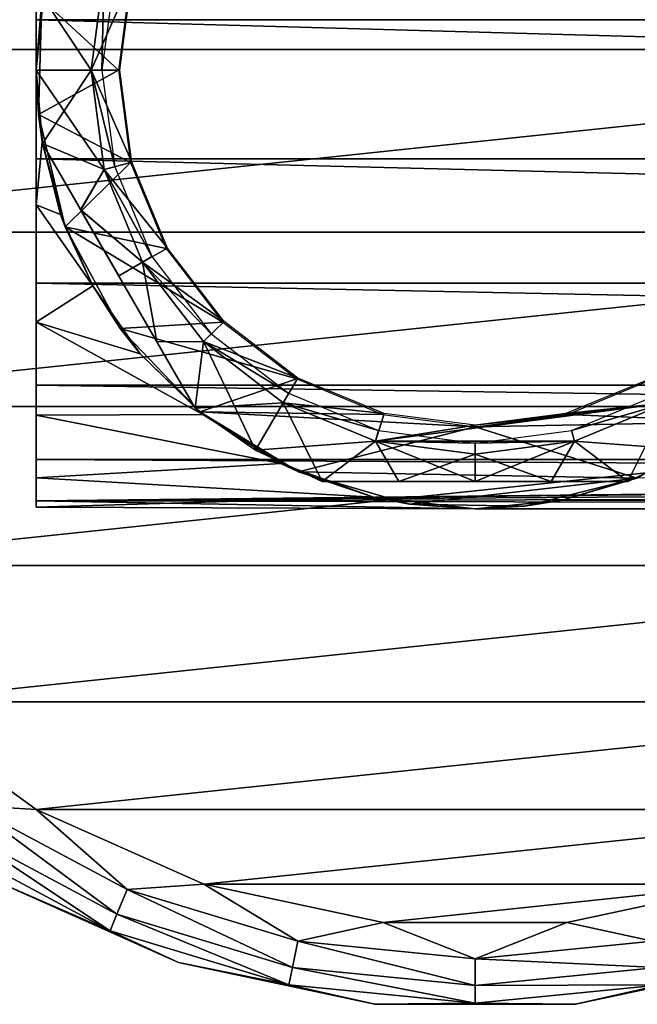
# Model space of a CAD drawing. Header units: millimetres. Extents: x -139 to 139, y -40 to 30.
# Tile 12 of 34: x -92 to -69, y -40 to -4. Entities that reach past the tile are written whole.
import ezdxf

# ---------------------------------------------------------------- set-up
doc = ezdxf.new("R2010")
doc.units = ezdxf.units.MM
doc.header["$LTSCALE"] = 81.481481
for name, color, linetype in [('12', 7, 'CONTINUOUS'), ('13', 7, 'CONTINUOUS'), ('16', 7, 'CONTINUOUS'), ('17', 7, 'CONTINUOUS'), ('18', 7, 'CONTINUOUS'), ('19', 7, 'CONTINUOUS'), ('24', 7, 'CONTINUOUS'), ('57', 7, 'CONTINUOUS'), ('58', 7, 'CONTINUOUS'), ('6', 7, 'CONTINUOUS'), ('63', 7, 'CONTINUOUS'), ('64', 7, 'CONTINUOUS'), ('65', 7, 'CONTINUOUS'), ('66', 7, 'CONTINUOUS'), ('67', 7, 'CONTINUOUS'), ('68', 7, 'CONTINUOUS'), ('69', 7, 'CONTINUOUS'), ('7', 7, 'CONTINUOUS'), ('70', 7, 'CONTINUOUS'), ('8', 7, 'CONTINUOUS')]:
    doc.layers.add(name, color=color, linetype=linetype)

msp = doc.modelspace()

# ---------------------------------------------------------------- linework, layer by layer
at = {"layer": '12', "color": 7, "linetype": 'CONTINUOUS', "true_color": 0xa2afbf}
for points in [[(-91, -3.912, 21.395), (-91, 1.395, 21.704), (-91, -1.576, 10.937), (-91, -3.912, 21.395)], [(-91, -1.096, -21.722), (-91, -5.75, -20.976), (-91, -1.574, -10.937), (-91, -1.096, -21.722)], [(-91, -1.574, -10.937), (-91, -5.75, -20.976), (-91, -4.599, -10.047), (-91, -1.574, -10.937)], [(-91, -4.6, 10.047), (-91, -3.912, 21.395), (-91, -1.576, 10.937), (-91, -4.6, 10.047)], [(-91, -8.983, 19.808), (-91, -3.912, 21.395), (-91, -7.248, 8.341), (-91, -8.983, 19.808)], [(-91, -7.248, 8.341), (-91, -3.912, 21.395), (-91, -4.6, 10.047), (-91, -7.248, 8.341)], [(-91, -4.599, -10.047), (-91, -5.75, -20.976), (-91, -7.247, -8.342), (-91, -4.599, -10.047)], [(-91, -5.75, -20.976), (-91, -10.66, -18.958), (-91, -7.247, -8.342), (-91, -5.75, -20.976)], [(-91, -7.247, -8.342), (-91, -10.66, -18.958), (-91, -9.306, -5.957), (-91, -7.247, -8.342)], [(-91, -9.307, 5.956), (-91, -8.983, 19.808), (-91, -7.248, 8.341), (-91, -9.307, 5.956)], [(-91, -13.514, 17.042), (-91, -8.983, 19.808), (-91, -11.05), (-91, -13.514, 17.042)], [(-91, -11.05), (-91, -8.983, 19.808), (-91, -10.614, 3.072), (-91, -11.05)], [(-91, -10.614, 3.072), (-91, -8.983, 19.808), (-91, -9.307, 5.956), (-91, -10.614, 3.072)], [(-91, -9.306, -5.957), (-91, -10.66, -18.958), (-91, -10.614, -3.074), (-91, -9.306, -5.957)], [(-91, -10.614, -3.074), (-91, -10.66, -18.958), (-91, -11.05), (-91, -10.614, -3.074)], [(-91, -10.66, -18.958), (-91, -14.939, -15.807), (-91, -11.05), (-91, -10.66, -18.958)], [(-91, -14.939, -15.807), (-91, -13.514, 17.042), (-91, -11.05), (-91, -14.939, -15.807)], [(-91, -17.241, 13.259), (-91, -13.514, 17.042), (-91, -14.939, -15.807), (-91, -17.241, 13.259)], [(-91, -18.326, -11.712), (-91, -17.241, 13.259), (-91, -14.939, -15.807), (-91, -18.326, -11.712)], [(-91, -19.941, 8.682), (-91, -17.241, 13.259), (-91, -18.326, -11.712), (-91, -19.941, 8.682)], [(-91, -20.62, -6.92), (-91, -19.941, 8.682), (-91, -18.326, -11.712), (-91, -20.62, -6.92)], [(-91, -21.452, 3.587), (-91, -19.941, 8.682), (-91, -20.62, -6.92), (-91, -21.452, 3.587)], [(-91, -21.682, -1.72), (-91, -21.452, 3.587), (-91, -20.62, -6.92), (-91, -21.682, -1.72)]]:
    msp.add_3dface(points, dxfattribs=at)
at = {"layer": '13', "color": 7, "linetype": 'CONTINUOUS', "true_color": 0xa2afbf}
for points in [[(-88, -5.75, -35), (-90.79, -3.164, -35), (-87.557, -2.385, -35), (-88, -5.75, -35)], [(-90.918, -7.371, -35), (-90.79, -3.164, -35), (-88, -5.75, -35), (-90.918, -7.371, -35)], [(-87.557, -9.115, -35), (-90.918, -7.371, -35), (-88, -5.75, -35), (-87.557, -9.115, -35)], [(-89.944, -11.465, -35), (-90.918, -7.371, -35), (-87.557, -9.115, -35), (-89.944, -11.465, -35)], [(-86.259, -12.249, -35), (-89.944, -11.465, -35), (-87.557, -9.115, -35), (-86.259, -12.249, -35)], [(-87.937, -15.165, -35), (-89.944, -11.465, -35), (-84.192, -14.942, -35), (-87.937, -15.165, -35)], [(-84.192, -14.942, -35), (-89.944, -11.465, -35), (-86.259, -12.249, -35), (-84.192, -14.942, -35)], [(-81.499, -17.009, -35), (-87.937, -15.165, -35), (-84.192, -14.942, -35), (-81.499, -17.009, -35)], [(-85.034, -18.213, -35), (-87.937, -15.165, -35), (-81.499, -17.009, -35), (-85.034, -18.213, -35)], [(-78.365, -18.307, -35), (-85.034, -18.213, -35), (-81.499, -17.009, -35), (-78.365, -18.307, -35)], [(-68.501, -17.009, -35), (-65.431, -18.573, -35), (-71.635, -18.307, -35), (-68.501, -17.009, -35)], [(-81.437, -20.398, -35), (-85.034, -18.213, -35), (-75, -18.75, -35), (-81.437, -20.398, -35)], [(-75, -18.75, -35), (-85.034, -18.213, -35), (-78.365, -18.307, -35), (-75, -18.75, -35)], [(-71.635, -18.307, -35), (-65.431, -18.573, -35), (-75, -18.75, -35), (-71.635, -18.307, -35)], [(-65.431, -18.573, -35), (-69.105, -20.624, -35), (-75, -18.75, -35), (-65.431, -18.573, -35)], [(-69.105, -20.624, -35), (-81.437, -20.398, -35), (-75, -18.75, -35), (-69.105, -20.624, -35)], [(-77.395, -21.57, -35), (-81.437, -20.398, -35), (-69.105, -20.624, -35), (-77.395, -21.57, -35)], [(-73.187, -21.647, -35), (-77.395, -21.57, -35), (-69.105, -20.624, -35), (-73.187, -21.647, -35)]]:
    msp.add_3dface(points, dxfattribs=at)
at = {"layer": '16', "color": 7, "linetype": 'CONTINUOUS', "true_color": 0xa2afbf}
for points in [[(-90.79, -3.164, -35), (-91, -5.75, -20.976), (-90.699, -2.661, -21.587), (-90.79, -3.164, -35)], [(-91, -5.75, -20.976), (-90.79, -3.164, -35), (-90.918, -7.371, -35), (-91, -5.75, -20.976)], [(-91, -5.75, -20.976), (-90.918, -7.371, -35), (-90.784, -8.369, -20.075), (-91, -5.75, -20.976)], [(-90.918, -7.371, -35), (-89.944, -11.465, -35), (-90.784, -8.369, -20.075), (-90.918, -7.371, -35)], [(-90.784, -8.369, -20.075), (-89.944, -11.465, -35), (-90.111, -11.01, -18.757), (-90.784, -8.369, -20.075)], [(-90.111, -11.01, -18.757), (-89.944, -11.465, -35), (-88.931, -13.619, -16.958), (-90.111, -11.01, -18.757)], [(-89.944, -11.465, -35), (-87.937, -15.165, -35), (-88.931, -13.619, -16.958), (-89.944, -11.465, -35)], [(-88.931, -13.619, -16.958), (-87.937, -15.165, -35), (-87.208, -16.093, -14.632), (-88.931, -13.619, -16.958)], [(-87.937, -15.165, -35), (-85.034, -18.213, -35), (-87.208, -16.093, -14.632), (-87.937, -15.165, -35)], [(-87.208, -16.093, -14.632), (-85.034, -18.213, -35), (-84.924, -18.3, -11.755), (-87.208, -16.093, -14.632)], [(-85.034, -18.213, -35), (-81.437, -20.398, -35), (-84.924, -18.3, -11.755), (-85.034, -18.213, -35)], [(-84.924, -18.3, -11.755), (-81.437, -20.398, -35), (-82.082, -20.097, -8.317), (-84.924, -18.3, -11.755)], [(-69.105, -20.624, -35), (-65.431, -18.573, -35), (-69.064, -20.608, -24.832), (-69.105, -20.624, -35)], [(-82.082, -20.097, -8.317), (-81.437, -20.398, -35), (-78.702, -21.316, -4.324), (-82.082, -20.097, -8.317)], [(-81.437, -20.398, -35), (-77.395, -21.57, -35), (-78.702, -21.316, -4.324), (-81.437, -20.398, -35)], [(-73.187, -21.647, -35), (-69.105, -20.624, -35), (-71.824, -21.432, -23.087), (-73.187, -21.647, -35)], [(-71.824, -21.432, -23.087), (-69.105, -20.624, -35), (-69.064, -20.608, -24.832), (-71.824, -21.432, -23.087)], [(-77.395, -21.57, -35), (-75, -21.75, -21), (-78.702, -21.316, -4.324), (-77.395, -21.57, -35)], [(-78.702, -21.316, -4.324), (-75, -21.75, -21), (-75, -21.75), (-78.702, -21.316, -4.324)], [(-75, -21.75, -21), (-73.187, -21.647, -35), (-71.824, -21.432, -23.087), (-75, -21.75, -21)], [(-77.395, -21.57, -35), (-73.187, -21.647, -35), (-75, -21.75, -21), (-77.395, -21.57, -35)]]:
    msp.add_3dface(points, dxfattribs=at)
at = {"layer": '17', "color": 7, "linetype": 'CONTINUOUS', "true_color": 0xa2afbf}
for points in [[(91, -3.911, 21.395), (-91, 1.395, 21.704), (-91, -3.912, 21.395), (91, -3.911, 21.395)], [(91, -8.982, 19.808), (91, -3.911, 21.395), (-91, -3.912, 21.395), (91, -8.982, 19.808)], [(91, -8.982, 19.808), (-91, -3.912, 21.395), (-91, -8.983, 19.808), (91, -8.982, 19.808)], [(-91, -10.66, -18.958), (-91, -5.75, -20.976), (-90.784, -8.369, -20.075), (-91, -10.66, -18.958)], [(-91, -10.66, -18.958), (-90.784, -8.369, -20.075), (-90.111, -11.01, -18.757), (-91, -10.66, -18.958)], [(91, -13.513, 17.043), (91, -8.982, 19.808), (-91, -8.983, 19.808), (91, -13.513, 17.043)], [(91, -13.513, 17.043), (-91, -8.983, 19.808), (-91, -13.514, 17.042), (91, -13.513, 17.043)], [(-91, -14.939, -15.807), (-91, -10.66, -18.958), (-88.931, -13.619, -16.958), (-91, -14.939, -15.807)], [(-91, -10.66, -18.958), (-90.111, -11.01, -18.757), (-88.931, -13.619, -16.958), (-91, -10.66, -18.958)], [(91, -17.24, 13.259), (91, -13.513, 17.043), (-91, -13.514, 17.042), (91, -17.24, 13.259)], [(91, -17.24, 13.259), (-91, -13.514, 17.042), (-91, -17.241, 13.259), (91, -17.24, 13.259)], [(-91, -14.939, -15.807), (-88.931, -13.619, -16.958), (-87.208, -16.093, -14.632), (-91, -14.939, -15.807)], [(-91, -18.326, -11.712), (-91, -14.939, -15.807), (-84.924, -18.3, -11.755), (-91, -18.326, -11.712)], [(-91, -14.939, -15.807), (-87.208, -16.093, -14.632), (-84.924, -18.3, -11.755), (-91, -14.939, -15.807)], [(91, -19.941, 8.682), (91, -17.24, 13.259), (-91, -17.241, 13.259), (91, -19.941, 8.682)], [(91, -19.941, 8.682), (-91, -17.241, 13.259), (-91, -19.941, 8.682), (91, -19.941, 8.682)], [(-91, -18.326, -11.712), (-84.924, -18.3, -11.755), (-82.082, -20.097, -8.317), (-91, -18.326, -11.712)], [(-91, -20.62, -6.92), (-91, -18.326, -11.712), (-82.082, -20.097, -8.317), (-91, -20.62, -6.92)], [(91, -19.941, 8.682), (-91, -19.941, 8.682), (0, -20.47, 7.35), (91, -19.941, 8.682)], [(-91, -19.941, 8.682), (-91, -21.452, 3.587), (0, -20.47, 7.35), (-91, -19.941, 8.682)], [(-91, -20.62, -6.92), (-82.082, -20.097, -8.317), (-78.702, -21.316, -4.324), (-91, -20.62, -6.92)], [(0, -20.47, 7.35), (-91, -21.452, 3.587), (-2.746, -20.583, 7.027), (0, -20.47, 7.35)], [(-2.746, -20.583, 7.027), (-91, -21.452, 3.587), (-5.393, -20.891, 6.051), (-2.746, -20.583, 7.027)], [(-91, -21.682, -1.72), (-91, -20.62, -6.92), (-78.702, -21.316, -4.324), (-91, -21.682, -1.72)], [(-5.393, -20.891, 6.051), (-91, -21.452, 3.587), (-7.752, -21.287, 4.463), (-5.393, -20.891, 6.051)], [(-7.752, -21.287, 4.463), (-91, -21.452, 3.587), (-9.646, -21.619, 2.383), (-7.752, -21.287, 4.463)], [(-91, -21.682, -1.72), (-78.702, -21.316, -4.324), (-75, -21.75), (-91, -21.682, -1.72)], [(-91, -21.452, 3.587), (-91, -21.682, -1.72), (-75, -21.75), (-91, -21.452, 3.587)], [(-91, -21.452, 3.587), (-75, -21.75), (-9.646, -21.619, 2.383), (-91, -21.452, 3.587)], [(-9.646, -21.619, 2.383), (-75, -21.75), (-10.962, -21.75), (-9.646, -21.619, 2.383)]]:
    msp.add_3dface(points, dxfattribs=at)
at = {"layer": '18', "color": 7, "linetype": 'CONTINUOUS', "true_color": 0xa2afbf}
for points in [[(-75, -21.75, -21), (75, -21.75, -21), (0, -21.75, -16.35), (-75, -21.75, -21)], [(-75, -21.75), (-75, -21.75, -21), (-3.276, -21.75, -15.888), (-75, -21.75)], [(-3.276, -21.75, -15.888), (-75, -21.75, -21), (0, -21.75, -16.35), (-3.276, -21.75, -15.888)], [(-10.962, -21.75), (-75, -21.75), (-11.779, -21.75, -3.205), (-10.962, -21.75)], [(-11.779, -21.75, -3.205), (-75, -21.75), (-11.678, -21.75, -6.511), (-11.779, -21.75, -3.205)], [(-11.678, -21.75, -6.511), (-75, -21.75), (-10.667, -21.75, -9.66), (-11.678, -21.75, -6.511)], [(-10.667, -21.75, -9.66), (-75, -21.75), (-8.826, -21.75, -12.407), (-10.667, -21.75, -9.66)], [(-8.826, -21.75, -12.407), (-75, -21.75), (-6.296, -21.75, -14.539), (-8.826, -21.75, -12.407)], [(-6.296, -21.75, -14.539), (-75, -21.75), (-3.276, -21.75, -15.888), (-6.296, -21.75, -14.539)]]:
    msp.add_3dface(points, dxfattribs=at)
at = {"layer": '19', "color": 7, "linetype": 'CONTINUOUS', "true_color": 0xa2afbf}
for points in [[(71.824, -21.432, -23.087), (-71.824, -21.432, -23.087), (-69.064, -20.608, -24.832), (71.824, -21.432, -23.087)], [(75, -21.75, -21), (-75, -21.75, -21), (-71.824, -21.432, -23.087), (75, -21.75, -21)], [(71.824, -21.432, -23.087), (75, -21.75, -21), (-71.824, -21.432, -23.087), (71.824, -21.432, -23.087)]]:
    msp.add_3dface(points, dxfattribs=at)
at = {"layer": '24', "color": 7, "linetype": 'CONTINUOUS', "true_color": 0xa2afbf}
msp.add_3dface([(-91, -5.75, -20.976), (-91, -1.096, -21.722), (-90.699, -2.661, -21.587), (-91, -5.75, -20.976)], dxfattribs=at)
at = {"layer": '57', "color": 7, "linetype": 'CONTINUOUS', "true_color": 0xe0f2ff}
for points in [[(-88.523, -2.126, -35.7), (-89, -5.75, -35.7), (-87.507, -2.391, -35.7), (-88.523, -2.126, -35.7)], [(-87.507, -2.391, -35.7), (-89, -5.75, -35.7), (-87.95, -5.75, -35.7), (-87.507, -2.391, -35.7)], [(-89, -5.75, -35.7), (-88.523, -9.374, -35.7), (-87.507, -9.108, -35.7), (-89, -5.75, -35.7)], [(-87.95, -5.75, -35.7), (-89, -5.75, -35.7), (-87.507, -9.108, -35.7), (-87.95, -5.75, -35.7)], [(-87.507, -9.108, -35.7), (-88.523, -9.374, -35.7), (-86.208, -12.237, -35.7), (-87.507, -9.108, -35.7)], [(-88.523, -9.374, -35.7), (-87.124, -12.75, -35.7), (-86.208, -12.237, -35.7), (-88.523, -9.374, -35.7)], [(-86.208, -12.237, -35.7), (-87.124, -12.75, -35.7), (-84.144, -14.92, -35.7), (-86.208, -12.237, -35.7)], [(-87.124, -12.75, -35.7), (-84.899, -15.649, -35.7), (-84.144, -14.92, -35.7), (-87.124, -12.75, -35.7)], [(-84.144, -14.92, -35.7), (-84.899, -15.649, -35.7), (-81.455, -16.976, -35.7), (-84.144, -14.92, -35.7)], [(-84.899, -15.649, -35.7), (-82, -17.874, -35.7), (-81.455, -16.976, -35.7), (-84.899, -15.649, -35.7)], [(-81.455, -16.976, -35.7), (-82, -17.874, -35.7), (-78.314, -18.269, -35.7), (-81.455, -16.976, -35.7)], [(-71.687, -18.269, -35.7), (-68, -17.874, -35.7), (-68.546, -16.977, -35.7), (-71.687, -18.269, -35.7)], [(-82, -17.874, -35.7), (-78.624, -19.273, -35.7), (-78.314, -18.269, -35.7), (-82, -17.874, -35.7)], [(-71.376, -19.273, -35.7), (-68, -17.874, -35.7), (-78.624, -19.273, -35.7), (-71.376, -19.273, -35.7)], [(-78.624, -19.273, -35.7), (-68, -17.874, -35.7), (-75, -18.7, -35.7), (-78.624, -19.273, -35.7)], [(-75, -18.7, -35.7), (-68, -17.874, -35.7), (-71.687, -18.269, -35.7), (-75, -18.7, -35.7)], [(-78.314, -18.269, -35.7), (-78.624, -19.273, -35.7), (-75, -18.7, -35.7), (-78.314, -18.269, -35.7)], [(-75, -19.75, -35.7), (-71.376, -19.273, -35.7), (-78.624, -19.273, -35.7), (-75, -19.75, -35.7)]]:
    msp.add_3dface(points, dxfattribs=at)
at = {"layer": '58', "color": 7, "linetype": 'CONTINUOUS', "true_color": 0xe0f2ff}
for points in [[(-88.523, -2.126, -54.9), (-88.6, -5.75, -54.9), (-89, -5.75, -54.9), (-88.523, -2.126, -54.9)], [(-88.136, -2.229, -54.9), (-88.6, -5.75, -54.9), (-88.523, -2.126, -54.9), (-88.136, -2.229, -54.9)], [(-88.6, -5.75, -54.9), (-88.136, -9.271, -54.9), (-89, -5.75, -54.9), (-88.6, -5.75, -54.9)], [(-89, -5.75, -54.9), (-88.136, -9.271, -54.9), (-88.523, -9.374, -54.9), (-89, -5.75, -54.9)], [(-88.136, -9.271, -54.9), (-86.778, -12.55, -54.9), (-88.523, -9.374, -54.9), (-88.136, -9.271, -54.9)], [(-88.523, -9.374, -54.9), (-86.778, -12.55, -54.9), (-87.124, -12.75, -54.9), (-88.523, -9.374, -54.9)], [(-86.778, -12.55, -54.9), (-84.617, -15.367, -54.9), (-87.124, -12.75, -54.9), (-86.778, -12.55, -54.9)], [(-87.124, -12.75, -54.9), (-84.617, -15.367, -54.9), (-84.899, -15.649, -54.9), (-87.124, -12.75, -54.9)], [(-84.617, -15.367, -54.9), (-81.8, -17.528, -54.9), (-84.899, -15.649, -54.9), (-84.617, -15.367, -54.9)], [(-84.899, -15.649, -54.9), (-81.8, -17.528, -54.9), (-82, -17.874, -54.9), (-84.899, -15.649, -54.9)], [(-81.8, -17.528, -54.9), (-78.521, -18.886, -54.9), (-82, -17.874, -54.9), (-81.8, -17.528, -54.9)], [(-71.479, -18.886, -54.9), (-68.2, -17.528, -54.9), (-68, -17.874, -54.9), (-71.479, -18.886, -54.9)], [(-82, -17.874, -54.9), (-78.521, -18.886, -54.9), (-78.624, -19.273, -54.9), (-82, -17.874, -54.9)], [(-71.376, -19.273, -54.9), (-71.479, -18.886, -54.9), (-68, -17.874, -54.9), (-71.376, -19.273, -54.9)], [(-78.521, -18.886, -54.9), (-75, -19.35, -54.9), (-78.624, -19.273, -54.9), (-78.521, -18.886, -54.9)], [(-75, -19.35, -54.9), (-71.479, -18.886, -54.9), (-71.376, -19.273, -54.9), (-75, -19.35, -54.9)], [(-78.624, -19.273, -54.9), (-75, -19.35, -54.9), (-75, -19.75, -54.9), (-78.624, -19.273, -54.9)], [(-75, -19.75, -54.9), (-75, -19.35, -54.9), (-71.376, -19.273, -54.9), (-75, -19.75, -54.9)]]:
    msp.add_3dface(points, dxfattribs=at)
at = {"layer": '6', "color": 7, "linetype": 'CONTINUOUS', "true_color": 0xa2afbf}
for points in [[(-107, -5, -55), (-43, -5, -55), (-43.7, 1.653, -55), (-107, -5, -55)], [(-107, -5, -55), (-43.7, 1.653, -55), (-106.3, 1.653, -55), (-107, -5, -55)], [(-43, -5, -55), (-107, -5, -55), (-106.3, -11.653, -55), (-43, -5, -55)], [(-43, -5, -55), (-106.3, -11.653, -55), (-43.7, -11.653, -55), (-43, -5, -55)], [(-106.3, -11.653, -55), (-104.233, -18.016, -55), (-43.7, -11.653, -55), (-106.3, -11.653, -55)], [(-104.233, -18.016, -55), (-45.767, -18.016, -55), (-43.7, -11.653, -55), (-104.233, -18.016, -55)], [(-104.233, -18.016, -55), (-100.889, -23.808, -55), (-45.767, -18.016, -55), (-104.233, -18.016, -55)], [(-100.889, -23.808, -55), (-49.111, -23.808, -55), (-45.767, -18.016, -55), (-100.889, -23.808, -55)], [(-100.889, -23.808, -55), (-96.411, -28.781, -55), (-49.111, -23.808, -55), (-100.889, -23.808, -55)], [(-96.411, -28.781, -55), (-53.589, -28.781, -55), (-49.111, -23.808, -55), (-96.411, -28.781, -55)], [(-96.411, -28.781, -55), (-91.001, -32.712, -55), (-53.589, -28.781, -55), (-96.411, -28.781, -55)], [(-91.001, -32.712, -55), (-58.999, -32.712, -55), (-53.589, -28.781, -55), (-91.001, -32.712, -55)], [(-91.001, -32.712, -55), (-84.887, -35.434, -55), (-58.999, -32.712, -55), (-91.001, -32.712, -55)], [(-84.887, -35.434, -55), (-65.113, -35.434, -55), (-58.999, -32.712, -55), (-84.887, -35.434, -55)], [(-84.887, -35.434, -55), (-78.346, -36.824, -55), (-65.113, -35.434, -55), (-84.887, -35.434, -55)], [(-78.346, -36.824, -55), (-71.654, -36.824, -55), (-65.113, -35.434, -55), (-78.346, -36.824, -55)]]:
    msp.add_3dface(points, dxfattribs=at)
at = {"layer": '63', "color": 7, "linetype": 'CONTINUOUS', "true_color": 0xe0f2ff}
for points in [[(-72.22, -20.75, -36.425), (-80.568, -20.75, -36.855), (-69.432, -20.75, -36.855), (-72.22, -20.75, -36.425)], [(-77.777, -20.75, -36.425), (-80.568, -20.75, -36.855), (-72.22, -20.75, -36.425), (-77.777, -20.75, -36.425)], [(-80.568, -20.75, -36.855), (-80.568, -20.75, -53.745), (-69.432, -20.75, -36.855), (-80.568, -20.75, -36.855)], [(-80.568, -20.75, -53.745), (-69.432, -20.75, -53.745), (-69.432, -20.75, -36.855), (-80.568, -20.75, -53.745)], [(-77.78, -20.75, -54.175), (-69.432, -20.75, -53.745), (-80.568, -20.75, -53.745), (-77.78, -20.75, -54.175)], [(-75, -20.75, -54.323), (-72.223, -20.75, -54.175), (-77.78, -20.75, -54.175), (-75, -20.75, -54.323)], [(-72.223, -20.75, -54.175), (-69.432, -20.75, -53.745), (-77.78, -20.75, -54.175), (-72.223, -20.75, -54.175)], [(-75, -20.75, -36.277), (-77.777, -20.75, -36.425), (-72.22, -20.75, -36.425), (-75, -20.75, -36.277)]]:
    msp.add_3dface(points, dxfattribs=at)
at = {"layer": '64', "color": 7, "linetype": 'CONTINUOUS', "true_color": 0xe0f2ff}
for points in [[(-89.379, -10.844, -54.175), (-85.206, -18.072, -53.745), (-90.774, -8.428, -53.745), (-89.379, -10.844, -54.175)], [(-85.206, -18.072, -53.745), (-85.206, -18.072, -36.855), (-90.774, -8.428, -53.745), (-85.206, -18.072, -53.745)], [(-85.206, -18.072, -36.855), (-90.774, -8.428, -36.855), (-90.774, -8.428, -53.745), (-85.206, -18.072, -36.855)], [(-86.601, -15.656, -36.425), (-90.774, -8.428, -36.855), (-85.206, -18.072, -36.855), (-86.601, -15.656, -36.425)], [(-89.377, -10.848, -36.424), (-90.774, -8.428, -36.855), (-86.601, -15.656, -36.425), (-89.377, -10.848, -36.424)], [(-87.991, -13.249, -54.323), (-86.604, -15.652, -54.176), (-89.379, -10.844, -54.175), (-87.991, -13.249, -54.323)], [(-86.604, -15.652, -54.176), (-85.206, -18.072, -53.745), (-89.379, -10.844, -54.175), (-86.604, -15.652, -54.176)], [(-87.99, -13.251, -36.277), (-89.377, -10.848, -36.424), (-86.601, -15.656, -36.425), (-87.99, -13.251, -36.277)]]:
    msp.add_3dface(points, dxfattribs=at)
at = {"layer": '65', "color": 7, "linetype": 'CONTINUOUS', "true_color": 0xe0f2ff}
for points in [[(-90.774, -3.072, -36.855), (-90.774, -3.072, -53.745), (-91, -5.751, -53.745), (-90.774, -3.072, -36.855)], [(-90.774, -3.072, -36.855), (-91, -5.751, -53.745), (-91, -5.751, -36.855), (-90.774, -3.072, -36.855)], [(-91, -5.751, -53.745), (-90.774, -8.428, -53.745), (-91, -5.751, -36.855), (-91, -5.751, -53.745)], [(-90.774, -8.428, -53.745), (-90.774, -8.428, -36.855), (-91, -5.751, -36.855), (-90.774, -8.428, -53.745)], [(-83, -19.606, -36.855), (-85.206, -18.072, -36.855), (-83, -19.606, -53.745), (-83, -19.606, -36.855)], [(-85.206, -18.072, -36.855), (-85.206, -18.072, -53.745), (-83, -19.606, -53.745), (-85.206, -18.072, -36.855)], [(-80.568, -20.75, -53.745), (-83, -19.606, -36.855), (-83, -19.606, -53.745), (-80.568, -20.75, -53.745)], [(-80.568, -20.75, -53.745), (-80.568, -20.75, -36.855), (-83, -19.606, -36.855), (-80.568, -20.75, -53.745)]]:
    msp.add_3dface(points, dxfattribs=at)
at = {"layer": '66', "color": 7, "linetype": 'CONTINUOUS', "true_color": 0xe0f2ff}
for points in [[(-69.432, -20.75, -36.855), (-67, -19.606, -53.745), (-67, -19.606, -36.855), (-69.432, -20.75, -36.855)], [(-69.432, -20.75, -36.855), (-69.432, -20.75, -53.745), (-67, -19.606, -53.745), (-69.432, -20.75, -36.855)]]:
    msp.add_3dface(points, dxfattribs=at)
at = {"layer": '67', "color": 7, "linetype": 'CONTINUOUS', "true_color": 0xe0f2ff}
for points in [[(-71.376, -19.273, -54.9), (-68, -17.874, -54.9), (-69.432, -20.75, -53.745), (-71.376, -19.273, -54.9)], [(-69.432, -20.75, -53.745), (-68, -17.874, -54.9), (-67, -19.606, -53.745), (-69.432, -20.75, -53.745)], [(-75, -19.75, -54.9), (-71.376, -19.273, -54.9), (-75, -20.75, -54.323), (-75, -19.75, -54.9)], [(-71.376, -19.273, -54.9), (-72.223, -20.75, -54.175), (-75, -20.75, -54.323), (-71.376, -19.273, -54.9)], [(-71.376, -19.273, -54.9), (-69.432, -20.75, -53.745), (-72.223, -20.75, -54.175), (-71.376, -19.273, -54.9)]]:
    msp.add_3dface(points, dxfattribs=at)
at = {"layer": '68', "color": 7, "linetype": 'CONTINUOUS', "true_color": 0xe0f2ff}
for points in [[(-68, -17.874, -35.7), (-71.376, -19.273, -35.7), (-67, -19.606, -36.855), (-68, -17.874, -35.7)], [(-71.376, -19.273, -35.7), (-75, -19.75, -35.7), (-72.22, -20.75, -36.425), (-71.376, -19.273, -35.7)], [(-71.376, -19.273, -35.7), (-72.22, -20.75, -36.425), (-69.432, -20.75, -36.855), (-71.376, -19.273, -35.7)], [(-71.376, -19.273, -35.7), (-69.432, -20.75, -36.855), (-67, -19.606, -36.855), (-71.376, -19.273, -35.7)], [(-75, -19.75, -35.7), (-75, -20.75, -36.277), (-72.22, -20.75, -36.425), (-75, -19.75, -35.7)]]:
    msp.add_3dface(points, dxfattribs=at)
at = {"layer": '69', "color": 7, "linetype": 'CONTINUOUS', "true_color": 0xe0f2ff}
for points in [[(-88.523, -2.126, -54.9), (-89, -5.75, -54.9), (-90.774, -3.072, -53.745), (-88.523, -2.126, -54.9)], [(-90.774, -3.072, -53.745), (-89, -5.75, -54.9), (-91, -5.751, -53.745), (-90.774, -3.072, -53.745)], [(-89, -5.75, -54.9), (-88.523, -9.374, -54.9), (-91, -5.751, -53.745), (-89, -5.75, -54.9)], [(-88.523, -9.374, -54.9), (-90.774, -8.428, -53.745), (-91, -5.751, -53.745), (-88.523, -9.374, -54.9)], [(-88.523, -9.374, -54.9), (-89.379, -10.844, -54.175), (-90.774, -8.428, -53.745), (-88.523, -9.374, -54.9)], [(-88.523, -9.374, -54.9), (-87.124, -12.75, -54.9), (-89.379, -10.844, -54.175), (-88.523, -9.374, -54.9)], [(-87.124, -12.75, -54.9), (-87.991, -13.249, -54.323), (-89.379, -10.844, -54.175), (-87.124, -12.75, -54.9)], [(-87.124, -12.75, -54.9), (-86.604, -15.652, -54.176), (-87.991, -13.249, -54.323), (-87.124, -12.75, -54.9)], [(-87.124, -12.75, -54.9), (-84.899, -15.649, -54.9), (-86.604, -15.652, -54.176), (-87.124, -12.75, -54.9)], [(-84.899, -15.649, -54.9), (-85.206, -18.072, -53.745), (-86.604, -15.652, -54.176), (-84.899, -15.649, -54.9)], [(-84.899, -15.649, -54.9), (-82, -17.874, -54.9), (-85.206, -18.072, -53.745), (-84.899, -15.649, -54.9)], [(-85.206, -18.072, -53.745), (-82, -17.874, -54.9), (-83, -19.606, -53.745), (-85.206, -18.072, -53.745)], [(-82, -17.874, -54.9), (-78.624, -19.273, -54.9), (-83, -19.606, -53.745), (-82, -17.874, -54.9)], [(-78.624, -19.273, -54.9), (-80.568, -20.75, -53.745), (-83, -19.606, -53.745), (-78.624, -19.273, -54.9)], [(-78.624, -19.273, -54.9), (-77.78, -20.75, -54.175), (-80.568, -20.75, -53.745), (-78.624, -19.273, -54.9)], [(-78.624, -19.273, -54.9), (-75, -19.75, -54.9), (-77.78, -20.75, -54.175), (-78.624, -19.273, -54.9)], [(-75, -19.75, -54.9), (-75, -20.75, -54.323), (-77.78, -20.75, -54.175), (-75, -19.75, -54.9)]]:
    msp.add_3dface(points, dxfattribs=at)
at = {"layer": '7', "color": 7, "linetype": 'CONTINUOUS', "true_color": 0xa2afbf}
for points in [[(-91.001, -32.712, -55), (-96.411, -28.781, -55), (-93.415, -32.56, -55.227), (-91.001, -32.712, -55)], [(-88.057, -36.523, -55.878), (-93.415, -32.56, -55.227), (-93.956, -33.37, -55.878), (-88.057, -36.523, -55.878)], [(-87.684, -35.623, -55.227), (-91.001, -32.712, -55), (-93.415, -32.56, -55.227), (-87.684, -35.623, -55.227)], [(-87.684, -35.623, -55.227), (-93.415, -32.56, -55.227), (-88.057, -36.523, -55.878), (-87.684, -35.623, -55.227)], [(-84.887, -35.434, -55), (-91.001, -32.712, -55), (-87.684, -35.623, -55.227), (-84.887, -35.434, -55)], [(-88.307, -37.125, -56.852), (-93.956, -33.37, -55.878), (-94.318, -33.912, -56.852), (-88.307, -37.125, -56.852)], [(-88.057, -36.523, -55.878), (-93.956, -33.37, -55.878), (-88.307, -37.125, -56.852), (-88.057, -36.523, -55.878)], [(-92.5, -35.311, -58), (-88.307, -37.125, -56.852), (-94.318, -33.912, -56.852), (-92.5, -35.311, -58)], [(-92.5, -35.311, -58), (-85.816, -38.287, -58), (-88.307, -37.125, -56.852), (-92.5, -35.311, -58)], [(-81.466, -37.509, -55.227), (-84.887, -35.434, -55), (-87.684, -35.623, -55.227), (-81.466, -37.509, -55.227)], [(-78.346, -36.824, -55), (-84.887, -35.434, -55), (-81.466, -37.509, -55.227), (-78.346, -36.824, -55)], [(-65.113, -35.434, -55), (-71.654, -36.824, -55), (-68.534, -37.509, -55.227), (-65.113, -35.434, -55)], [(-81.657, -38.465, -55.878), (-87.684, -35.623, -55.227), (-88.057, -36.523, -55.878), (-81.657, -38.465, -55.878)], [(-81.466, -37.509, -55.227), (-87.684, -35.623, -55.227), (-81.657, -38.465, -55.878), (-81.466, -37.509, -55.227)], [(-81.784, -39.104, -56.852), (-88.057, -36.523, -55.878), (-88.307, -37.125, -56.852), (-81.784, -39.104, -56.852)], [(-81.657, -38.465, -55.878), (-88.057, -36.523, -55.878), (-81.784, -39.104, -56.852), (-81.657, -38.465, -55.878)], [(-75, -38.146, -55.227), (-78.346, -36.824, -55), (-81.466, -37.509, -55.227), (-75, -38.146, -55.227)], [(-71.654, -36.824, -55), (-78.346, -36.824, -55), (-75, -38.146, -55.227), (-71.654, -36.824, -55)], [(-68.534, -37.509, -55.227), (-71.654, -36.824, -55), (-75, -38.146, -55.227), (-68.534, -37.509, -55.227)], [(-85.816, -38.287, -58), (-81.784, -39.104, -56.852), (-88.307, -37.125, -56.852), (-85.816, -38.287, -58)], [(-75, -39.12, -55.878), (-81.466, -37.509, -55.227), (-81.657, -38.465, -55.878), (-75, -39.12, -55.878)], [(-75, -38.146, -55.227), (-81.466, -37.509, -55.227), (-75, -39.12, -55.878), (-75, -38.146, -55.227)], [(-68.534, -37.509, -55.227), (-75, -38.146, -55.227), (-68.343, -38.465, -55.878), (-68.534, -37.509, -55.227)], [(-85.816, -38.287, -58), (-78.658, -39.808, -58), (-81.784, -39.104, -56.852), (-85.816, -38.287, -58)], [(-68.343, -38.465, -55.878), (-75, -38.146, -55.227), (-75, -39.12, -55.878), (-68.343, -38.465, -55.878)], [(-71.342, -39.808, -58), (-64.184, -38.287, -58), (-68.216, -39.104, -56.852), (-71.342, -39.808, -58)], [(-75, -39.772, -56.852), (-81.657, -38.465, -55.878), (-81.784, -39.104, -56.852), (-75, -39.772, -56.852)], [(-75, -39.12, -55.878), (-81.657, -38.465, -55.878), (-75, -39.772, -56.852), (-75, -39.12, -55.878)], [(-68.343, -38.465, -55.878), (-75, -39.12, -55.878), (-68.216, -39.104, -56.852), (-68.343, -38.465, -55.878)], [(-78.658, -39.808, -58), (-75, -39.772, -56.852), (-81.784, -39.104, -56.852), (-78.658, -39.808, -58)], [(-71.342, -39.808, -58), (-68.216, -39.104, -56.852), (-75, -39.772, -56.852), (-71.342, -39.808, -58)], [(-68.216, -39.104, -56.852), (-75, -39.12, -55.878), (-75, -39.772, -56.852), (-68.216, -39.104, -56.852)], [(-78.658, -39.808, -58), (-71.342, -39.808, -58), (-75, -39.772, -56.852), (-78.658, -39.808, -58)]]:
    msp.add_3dface(points, dxfattribs=at)
at = {"layer": '70', "color": 7, "linetype": 'CONTINUOUS', "true_color": 0xe0f2ff}
for points in [[(-89, -5.75, -35.7), (-88.523, -2.126, -35.7), (-90.774, -3.072, -36.855), (-89, -5.75, -35.7)], [(-89, -5.75, -35.7), (-90.774, -3.072, -36.855), (-91, -5.751, -36.855), (-89, -5.75, -35.7)], [(-90.774, -8.428, -36.855), (-89, -5.75, -35.7), (-91, -5.751, -36.855), (-90.774, -8.428, -36.855)], [(-88.523, -9.374, -35.7), (-89, -5.75, -35.7), (-90.774, -8.428, -36.855), (-88.523, -9.374, -35.7)], [(-88.523, -9.374, -35.7), (-90.774, -8.428, -36.855), (-89.377, -10.848, -36.424), (-88.523, -9.374, -35.7)], [(-87.124, -12.75, -35.7), (-88.523, -9.374, -35.7), (-89.377, -10.848, -36.424), (-87.124, -12.75, -35.7)], [(-87.124, -12.75, -35.7), (-89.377, -10.848, -36.424), (-87.99, -13.251, -36.277), (-87.124, -12.75, -35.7)], [(-87.124, -12.75, -35.7), (-87.99, -13.251, -36.277), (-86.601, -15.656, -36.425), (-87.124, -12.75, -35.7)], [(-84.899, -15.649, -35.7), (-87.124, -12.75, -35.7), (-86.601, -15.656, -36.425), (-84.899, -15.649, -35.7)], [(-84.899, -15.649, -35.7), (-86.601, -15.656, -36.425), (-85.206, -18.072, -36.855), (-84.899, -15.649, -35.7)], [(-84.899, -15.649, -35.7), (-85.206, -18.072, -36.855), (-83, -19.606, -36.855), (-84.899, -15.649, -35.7)], [(-82, -17.874, -35.7), (-84.899, -15.649, -35.7), (-83, -19.606, -36.855), (-82, -17.874, -35.7)], [(-80.568, -20.75, -36.855), (-82, -17.874, -35.7), (-83, -19.606, -36.855), (-80.568, -20.75, -36.855)], [(-78.624, -19.273, -35.7), (-82, -17.874, -35.7), (-80.568, -20.75, -36.855), (-78.624, -19.273, -35.7)], [(-78.624, -19.273, -35.7), (-80.568, -20.75, -36.855), (-77.777, -20.75, -36.425), (-78.624, -19.273, -35.7)], [(-75, -19.75, -35.7), (-78.624, -19.273, -35.7), (-75, -20.75, -36.277), (-75, -19.75, -35.7)], [(-78.624, -19.273, -35.7), (-77.777, -20.75, -36.425), (-75, -20.75, -36.277), (-78.624, -19.273, -35.7)]]:
    msp.add_3dface(points, dxfattribs=at)
at = {"layer": '8', "color": 7, "linetype": 'CONTINUOUS', "true_color": 0xa2afbf}
for points in [[(-85.816, -38.287, -58), (-92.5, -35.311, -58), (-85.816, -38.287, -75), (-85.816, -38.287, -58)], [(-85.816, -38.287, -75), (-92.5, -35.311, -58), (-92.5, -35.311, -75), (-85.816, -38.287, -75)], [(-78.658, -39.808, -58), (-85.816, -38.287, -58), (-78.658, -39.808, -75), (-78.658, -39.808, -58)], [(-78.658, -39.808, -75), (-85.816, -38.287, -58), (-85.816, -38.287, -75), (-78.658, -39.808, -75)], [(-64.184, -38.287, -58), (-71.342, -39.808, -58), (-64.184, -38.287, -75), (-64.184, -38.287, -58)], [(-64.184, -38.287, -75), (-71.342, -39.808, -58), (-71.342, -39.808, -75), (-64.184, -38.287, -75)], [(-71.342, -39.808, -58), (-78.658, -39.808, -58), (-71.342, -39.808, -75), (-71.342, -39.808, -58)], [(-71.342, -39.808, -75), (-78.658, -39.808, -58), (-78.658, -39.808, -75), (-71.342, -39.808, -75)]]:
    msp.add_3dface(points, dxfattribs=at)

doc.saveas('drawing.dxf')
